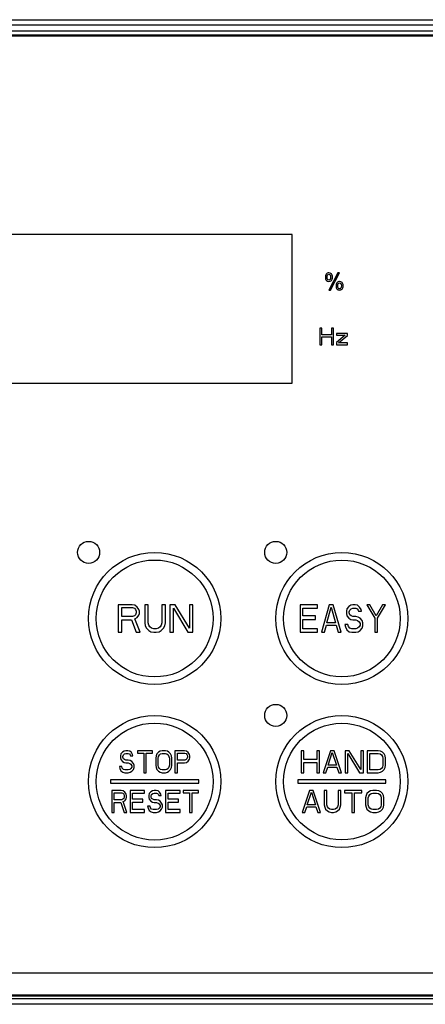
# Model space of a CAD drawing. Header units: millimetres. Extents: x 0 to 1800, y 0 to 1500.
# Tile 16 of 27: x 741 to 778, y 923 to 1012. Entities that reach past the tile are written whole.
import ezdxf

# ---------------------------------------------------------------- set-up
doc = ezdxf.new("R2010")
doc.units = ezdxf.units.MM
doc.header["$LTSCALE"] = 99
doc.layers.add('00_COMPONENTS', color=7, linetype='CONTINUOUS')

msp = doc.modelspace()

# ---------------------------------------------------------------- linework, layer by layer
at = {"layer": '00_COMPONENTS', "color": 3, "linetype": 'CONTINUOUS'}
msp.add_line((683.374, 1012.439), (812.374, 1012.439), dxfattribs=at)
at = {"layer": '00_COMPONENTS', "color": 7, "linetype": 'CONTINUOUS'}
for p, q in [((812.374, 1011.939), (683.374, 1011.939)), ((811.974, 1011.039), (683.774, 1011.039)), ((811.874, 1010.939), (683.874, 1010.939)), ((765.874, 992.939), (729.874, 992.939)), ((765.874, 979.439), (765.874, 992.939)), ((770.016, 989.464), (769.196, 987.884)), ((769.348, 987.884), (770.166, 989.464)), ((770.166, 989.464), (770.016, 989.464)), ((769.196, 987.884), (769.348, 987.884)), ((768.374, 984.439), (768.374, 982.939)), ((768.562, 984.439), (768.374, 984.439)), ((768.562, 983.833), (768.562, 984.439)), ((769.437, 984.439), (769.437, 983.833)), ((769.624, 984.439), (769.437, 984.439)), ((769.624, 982.939), (769.624, 984.439)), ((769.874, 983.96), (769.874, 983.801)), ((770.874, 983.96), (769.874, 983.96)), ((770.874, 983.769), (770.874, 983.96)), ((769.437, 983.833), (768.562, 983.833)), ((768.562, 982.939), (768.562, 983.641)), ((768.562, 983.641), (769.437, 983.641)), ((769.437, 983.641), (769.437, 982.939)), ((770.687, 983.801), (769.874, 983.13)), ((769.874, 983.801), (770.687, 983.801)), ((769.874, 983.13), (769.874, 982.939)), ((770.062, 983.098), (770.874, 983.769)), ((770.874, 983.098), (770.062, 983.098)), ((770.874, 982.939), (770.874, 983.098)), ((768.374, 982.939), (768.562, 982.939)), ((769.437, 982.939), (769.624, 982.939)), ((769.874, 982.939), (770.874, 982.939)), ((729.874, 979.439), (765.874, 979.439)), ((750.074, 959.339), (750.074, 956.839)), ((751.324, 959.339), (750.074, 959.339)), ((750.387, 958.275), (750.387, 959.073)), ((750.387, 959.073), (751.376, 959.073)), ((751.585, 959.286), (751.324, 959.339)), ((751.376, 959.073), (751.533, 959.02)), ((751.533, 959.02), (751.637, 958.913)), ((751.793, 959.126), (751.585, 959.286)), ((751.949, 958.913), (751.793, 959.126)), ((752.47, 959.339), (752.47, 957.69)), ((752.783, 959.339), (752.47, 959.339)), ((752.783, 957.69), (752.783, 959.339)), ((754.033, 959.339), (754.033, 957.69)), ((754.345, 959.339), (754.033, 959.339)), ((754.345, 957.69), (754.345, 959.339)), ((754.762, 959.339), (754.762, 956.839)), ((755.23, 959.339), (754.762, 959.339)), ((755.074, 956.839), (755.074, 959.02)), ((755.074, 959.02), (756.376, 956.839)), ((756.533, 957.211), (755.23, 959.339)), ((756.533, 959.339), (756.533, 957.211)), ((756.845, 959.339), (756.533, 959.339)), ((756.845, 956.839), (756.845, 959.339)), ((766.574, 959.339), (766.574, 956.839)), ((768.17, 959.339), (766.574, 959.339)), ((766.84, 958.328), (766.84, 959.02)), ((766.84, 959.02), (768.17, 959.02)), ((768.17, 959.02), (768.17, 959.339)), ((769.234, 959.339), (768.525, 956.839)), ((769.012, 957.69), (769.411, 959.126)), ((769.589, 959.339), (769.234, 959.339)), ((769.411, 959.126), (769.81, 957.69)), ((770.298, 956.839), (769.589, 959.339)), ((770.83, 958.967), (770.786, 958.754)), ((771.007, 959.179), (770.83, 958.967)), ((771.185, 959.286), (771.007, 959.179)), ((771.096, 958.86), (771.229, 958.967)), ((771.362, 959.339), (771.185, 959.286)), ((771.229, 958.967), (771.362, 959.02)), ((771.584, 959.339), (771.362, 959.339)), ((771.362, 959.02), (771.628, 959.02)), ((771.805, 959.286), (771.584, 959.339)), ((771.628, 959.02), (771.761, 958.967)), ((771.761, 958.967), (771.85, 958.86)), ((771.983, 959.126), (771.805, 959.286)), ((772.116, 958.913), (771.983, 959.126)), ((772.647, 959.339), (773.357, 958.115)), ((772.913, 959.339), (772.647, 959.339)), ((773.49, 958.328), (772.913, 959.339)), ((774.066, 959.339), (773.49, 958.328)), ((773.623, 958.115), (774.332, 959.339)), ((774.332, 959.339), (774.066, 959.339)), ((751.376, 958.275), (750.387, 958.275)), ((751.533, 958.328), (751.376, 958.275)), ((751.637, 958.435), (751.533, 958.328)), ((751.585, 958.062), (751.793, 958.169)), ((752.053, 956.839), (751.585, 958.062)), ((751.637, 958.913), (751.689, 958.754)), ((751.689, 958.594), (751.637, 958.435)), ((751.689, 958.754), (751.689, 958.594)), ((751.793, 958.169), (751.949, 958.381)), ((752.001, 958.754), (751.949, 958.913)), ((751.949, 958.381), (752.001, 958.541)), ((752.001, 958.541), (752.001, 958.754)), ((767.993, 958.328), (766.84, 958.328)), ((767.993, 958.009), (767.993, 958.328)), ((770.786, 958.754), (770.786, 958.541)), ((770.786, 958.541), (770.83, 958.328)), ((770.83, 958.328), (771.007, 958.115)), ((771.007, 958.115), (771.185, 958.009)), ((771.052, 958.701), (771.096, 958.86)), ((771.052, 958.594), (771.052, 958.701)), ((771.096, 958.435), (771.052, 958.594)), ((771.229, 958.328), (771.096, 958.435)), ((771.362, 958.275), (771.229, 958.328)), ((771.628, 958.275), (771.362, 958.275)), ((771.85, 958.222), (771.628, 958.275)), ((771.85, 958.86), (771.894, 958.754)), ((772.027, 958.115), (771.85, 958.222)), ((771.894, 958.754), (772.16, 958.754)), ((772.204, 957.903), (772.027, 958.115)), ((772.16, 958.754), (772.116, 958.913)), ((773.357, 958.115), (773.357, 956.839)), ((773.623, 956.839), (773.623, 958.115)), ((750.387, 956.839), (750.387, 957.956)), ((750.387, 957.956), (751.272, 957.956)), ((751.272, 957.956), (751.689, 956.839)), ((752.47, 957.69), (752.522, 957.424)), ((752.522, 957.424), (752.626, 957.211)), ((752.626, 957.211), (752.835, 956.998)), ((752.835, 957.477), (752.783, 957.69)), ((752.939, 957.318), (752.835, 957.477)), ((753.095, 957.211), (752.939, 957.318)), ((753.303, 957.158), (753.095, 957.211)), ((753.512, 957.158), (753.303, 957.158)), ((753.72, 957.211), (753.512, 957.158)), ((753.876, 957.318), (753.72, 957.211)), ((753.98, 957.477), (753.876, 957.318)), ((754.033, 957.69), (753.98, 957.477)), ((753.98, 956.998), (754.189, 957.211)), ((754.189, 957.211), (754.293, 957.424)), ((754.293, 957.424), (754.345, 957.69)), ((766.84, 957.158), (766.84, 958.009)), ((766.84, 958.009), (767.993, 958.009)), ((768.17, 957.158), (766.84, 957.158)), ((768.17, 956.839), (768.17, 957.158)), ((768.791, 956.839), (768.968, 957.477)), ((768.968, 957.477), (769.855, 957.477)), ((769.81, 957.69), (769.012, 957.69)), ((769.855, 957.477), (770.032, 956.839)), ((770.653, 957.53), (770.697, 957.318)), ((770.919, 957.53), (770.653, 957.53)), ((770.697, 957.318), (770.83, 957.052)), ((770.963, 957.371), (770.919, 957.53)), ((771.096, 957.211), (770.963, 957.371)), ((771.273, 957.158), (771.096, 957.211)), ((771.185, 958.009), (771.362, 957.956)), ((771.628, 957.158), (771.273, 957.158)), ((771.362, 957.956), (771.628, 957.956)), ((771.628, 957.956), (771.805, 957.903)), ((771.805, 957.211), (771.628, 957.158)), ((771.805, 957.903), (771.938, 957.796)), ((771.938, 957.318), (771.805, 957.211)), ((771.938, 957.796), (772.027, 957.637)), ((772.027, 957.477), (771.938, 957.318)), ((772.027, 957.637), (772.027, 957.477)), ((772.027, 956.998), (772.204, 957.211)), ((772.293, 957.69), (772.204, 957.903)), ((772.204, 957.211), (772.293, 957.424)), ((772.293, 957.424), (772.293, 957.69)), ((750.074, 956.839), (750.387, 956.839)), ((751.689, 956.839), (752.053, 956.839)), ((752.835, 956.998), (753.043, 956.892)), ((753.043, 956.892), (753.303, 956.839)), ((753.303, 956.839), (753.512, 956.839)), ((753.512, 956.839), (753.772, 956.892)), ((753.772, 956.892), (753.98, 956.998)), ((754.762, 956.839), (755.074, 956.839)), ((756.376, 956.839), (756.845, 956.839)), ((766.574, 956.839), (768.17, 956.839)), ((768.525, 956.839), (768.791, 956.839)), ((770.032, 956.839), (770.298, 956.839)), ((770.83, 957.052), (771.052, 956.892)), ((771.052, 956.892), (771.273, 956.839)), ((771.273, 956.839), (771.628, 956.839)), ((771.628, 956.839), (771.85, 956.892)), ((771.85, 956.892), (772.027, 956.998)), ((773.357, 956.839), (773.623, 956.839)), ((750.319, 945.791), (750.283, 945.621)), ((750.283, 945.621), (750.283, 945.451)), ((750.465, 945.961), (750.319, 945.791)), ((750.61, 946.046), (750.465, 945.961)), ((750.501, 945.578), (750.537, 945.706)), ((750.501, 945.493), (750.501, 945.578)), ((750.537, 945.706), (750.646, 945.791)), ((750.755, 946.089), (750.61, 946.046)), ((750.646, 945.791), (750.755, 945.834)), ((750.936, 946.089), (750.755, 946.089)), ((750.755, 945.834), (750.973, 945.834)), ((751.118, 946.046), (750.936, 946.089)), ((750.973, 945.834), (751.082, 945.791)), ((751.082, 945.791), (751.154, 945.706)), ((751.263, 945.919), (751.118, 946.046)), ((751.154, 945.706), (751.19, 945.621)), ((751.19, 945.621), (751.408, 945.621)), ((751.372, 945.748), (751.263, 945.919)), ((751.408, 945.621), (751.372, 945.748)), ((751.807, 946.089), (751.807, 945.876)), ((753.186, 946.089), (751.807, 946.089)), ((751.807, 945.876), (752.388, 945.876)), ((752.388, 945.876), (752.388, 944.089)), ((752.606, 944.089), (752.606, 945.876)), ((752.606, 945.876), (753.186, 945.876)), ((753.186, 945.876), (753.186, 946.089)), ((753.513, 945.621), (753.477, 945.408)), ((753.586, 945.791), (753.513, 945.621)), ((753.731, 945.961), (753.586, 945.791)), ((753.694, 945.408), (753.731, 945.578)), ((753.876, 946.046), (753.731, 945.961)), ((753.731, 945.578), (753.803, 945.706)), ((753.803, 945.706), (753.912, 945.791)), ((754.057, 946.089), (753.876, 946.046)), ((753.912, 945.791), (754.057, 945.834)), ((754.348, 946.089), (754.057, 946.089)), ((754.057, 945.834), (754.348, 945.834)), ((754.529, 946.046), (754.348, 946.089)), ((754.348, 945.834), (754.493, 945.791)), ((754.493, 945.791), (754.602, 945.706)), ((754.674, 945.961), (754.529, 946.046)), ((754.602, 945.706), (754.674, 945.578)), ((754.819, 945.791), (754.674, 945.961)), ((754.674, 945.578), (754.711, 945.408)), ((754.892, 945.621), (754.819, 945.791)), ((754.928, 945.408), (754.892, 945.621)), ((755.219, 946.089), (755.219, 944.089)), ((756.09, 946.089), (755.219, 946.089)), ((755.436, 945.238), (755.436, 945.876)), ((755.436, 945.876), (756.126, 945.876)), ((756.271, 946.046), (756.09, 946.089)), ((756.126, 945.876), (756.235, 945.834)), ((756.235, 945.834), (756.307, 945.748)), ((756.416, 945.919), (756.271, 946.046)), ((756.307, 945.748), (756.344, 945.621)), ((756.344, 945.621), (756.344, 945.493)), ((756.525, 945.748), (756.416, 945.919)), ((756.561, 945.621), (756.525, 945.748)), ((756.561, 945.451), (756.561, 945.621)), ((766.674, 946.089), (766.674, 944.089)), ((766.924, 946.089), (766.674, 946.089)), ((766.924, 945.28), (766.924, 946.089)), ((768.091, 946.089), (768.091, 945.28)), ((768.341, 946.089), (768.091, 946.089)), ((768.341, 944.089), (768.341, 946.089)), ((769.341, 946.089), (768.674, 944.089)), ((769.133, 944.77), (769.508, 945.919)), ((769.674, 946.089), (769.341, 946.089)), ((769.508, 945.919), (769.883, 944.77)), ((770.341, 944.089), (769.674, 946.089)), ((770.674, 946.089), (770.674, 944.089)), ((771.049, 946.089), (770.674, 946.089)), ((770.924, 944.089), (770.924, 945.834)), ((770.924, 945.834), (771.966, 944.089)), ((772.091, 944.387), (771.049, 946.089)), ((772.091, 946.089), (772.091, 944.387)), ((772.341, 946.089), (772.091, 946.089)), ((772.341, 944.089), (772.341, 946.089)), ((772.674, 946.089), (772.674, 944.089)), ((773.674, 946.089), (772.674, 946.089)), ((772.924, 944.344), (772.924, 945.834)), ((772.924, 945.834), (773.674, 945.834)), ((773.883, 946.046), (773.674, 946.089)), ((773.674, 945.834), (773.841, 945.791)), ((773.841, 945.791), (773.966, 945.706)), ((774.049, 945.961), (773.883, 946.046)), ((773.966, 945.706), (774.049, 945.578)), ((774.216, 945.791), (774.049, 945.961)), ((774.049, 945.578), (774.091, 945.408)), ((774.299, 945.621), (774.216, 945.791)), ((774.341, 945.408), (774.299, 945.621)), ((750.174, 944.642), (750.211, 944.472)), ((750.392, 944.642), (750.174, 944.642)), ((750.283, 945.451), (750.319, 945.28)), ((750.319, 945.28), (750.465, 945.11)), ((750.428, 944.514), (750.392, 944.642)), ((750.465, 945.11), (750.61, 945.025)), ((750.537, 945.365), (750.501, 945.493)), ((750.646, 945.28), (750.537, 945.365)), ((750.61, 945.025), (750.755, 944.983)), ((750.755, 945.238), (750.646, 945.28)), ((750.973, 945.238), (750.755, 945.238)), ((750.755, 944.983), (750.973, 944.983)), ((751.154, 945.195), (750.973, 945.238)), ((750.973, 944.983), (751.118, 944.94)), ((751.118, 944.94), (751.227, 944.855)), ((751.299, 945.11), (751.154, 945.195)), ((751.227, 944.855), (751.299, 944.727)), ((751.444, 944.94), (751.299, 945.11)), ((751.299, 944.727), (751.299, 944.6)), ((751.517, 944.77), (751.444, 944.94)), ((751.517, 944.557), (751.517, 944.77)), ((753.477, 945.408), (753.477, 944.77)), ((753.477, 944.77), (753.513, 944.557)), ((753.694, 944.77), (753.694, 945.408)), ((753.731, 944.6), (753.694, 944.77)), ((754.711, 944.77), (754.674, 944.6)), ((754.711, 945.408), (754.711, 944.77)), ((754.892, 944.557), (754.928, 944.77)), ((754.928, 944.77), (754.928, 945.408)), ((756.126, 945.238), (755.436, 945.238)), ((755.436, 944.089), (755.436, 944.983)), ((755.436, 944.983), (756.09, 944.983)), ((756.09, 944.983), (756.271, 945.025)), ((756.235, 945.28), (756.126, 945.238)), ((756.307, 945.365), (756.235, 945.28)), ((756.271, 945.025), (756.416, 945.153)), ((756.344, 945.493), (756.307, 945.365)), ((756.416, 945.153), (756.525, 945.323)), ((756.525, 945.323), (756.561, 945.451)), ((768.091, 945.28), (766.924, 945.28)), ((766.924, 944.089), (766.924, 945.025)), ((766.924, 945.025), (768.091, 945.025)), ((768.091, 945.025), (768.091, 944.089)), ((769.883, 944.77), (769.133, 944.77)), ((774.091, 944.77), (774.049, 944.6)), ((774.091, 945.408), (774.091, 944.77)), ((774.299, 944.557), (774.341, 944.77)), ((774.341, 944.77), (774.341, 945.408)), ((750.211, 944.472), (750.319, 944.259)), ((750.319, 944.259), (750.501, 944.131)), ((750.537, 944.387), (750.428, 944.514)), ((750.501, 944.131), (750.682, 944.089)), ((750.682, 944.344), (750.537, 944.387)), ((750.973, 944.344), (750.682, 944.344)), ((750.682, 944.089), (750.973, 944.089)), ((751.118, 944.387), (750.973, 944.344)), ((750.973, 944.089), (751.154, 944.131)), ((751.227, 944.472), (751.118, 944.387)), ((751.154, 944.131), (751.299, 944.217)), ((751.299, 944.6), (751.227, 944.472)), ((751.299, 944.217), (751.444, 944.387)), ((751.444, 944.387), (751.517, 944.557)), ((752.388, 944.089), (752.606, 944.089)), ((753.513, 944.557), (753.586, 944.387)), ((753.586, 944.387), (753.731, 944.217)), ((753.803, 944.472), (753.731, 944.6)), ((753.731, 944.217), (753.876, 944.131)), ((753.912, 944.387), (753.803, 944.472)), ((753.876, 944.131), (754.057, 944.089)), ((754.057, 944.344), (753.912, 944.387)), ((754.348, 944.344), (754.057, 944.344)), ((754.057, 944.089), (754.348, 944.089)), ((754.493, 944.387), (754.348, 944.344)), ((754.348, 944.089), (754.529, 944.131)), ((754.602, 944.472), (754.493, 944.387)), ((754.529, 944.131), (754.674, 944.217)), ((754.674, 944.6), (754.602, 944.472)), ((754.674, 944.217), (754.819, 944.387)), ((754.819, 944.387), (754.892, 944.557)), ((755.219, 944.089), (755.436, 944.089)), ((766.674, 944.089), (766.924, 944.089)), ((768.091, 944.089), (768.341, 944.089)), ((768.674, 944.089), (768.924, 944.089)), ((768.924, 944.089), (769.091, 944.6)), ((769.091, 944.6), (769.924, 944.6)), ((769.924, 944.6), (770.091, 944.089)), ((770.091, 944.089), (770.341, 944.089)), ((770.674, 944.089), (770.924, 944.089)), ((771.966, 944.089), (772.341, 944.089)), ((772.674, 944.089), (773.674, 944.089)), ((773.674, 944.344), (772.924, 944.344)), ((773.841, 944.387), (773.674, 944.344)), ((773.674, 944.089), (773.883, 944.131)), ((773.966, 944.472), (773.841, 944.387)), ((773.883, 944.131), (774.049, 944.217)), ((774.049, 944.6), (773.966, 944.472)), ((774.049, 944.217), (774.216, 944.387)), ((774.216, 944.387), (774.299, 944.557)), ((749.374, 943.439), (749.374, 943.139)), ((757.374, 943.439), (749.374, 943.439)), ((749.374, 943.139), (757.374, 943.139)), ((757.374, 943.139), (757.374, 943.439)), ((766.374, 943.439), (766.374, 943.139)), ((774.374, 943.439), (766.374, 943.439)), ((766.374, 943.139), (774.374, 943.139)), ((774.374, 943.139), (774.374, 943.439)), ((749.474, 942.489), (749.474, 940.489)), ((750.345, 942.489), (749.474, 942.489)), ((749.692, 941.638), (749.692, 942.276)), ((749.692, 942.276), (750.382, 942.276)), ((750.527, 942.446), (750.345, 942.489)), ((750.382, 942.276), (750.49, 942.234)), ((750.49, 942.234), (750.563, 942.148)), ((750.672, 942.319), (750.527, 942.446)), ((750.563, 942.148), (750.599, 942.021)), ((750.599, 942.021), (750.599, 941.893)), ((750.781, 942.148), (750.672, 942.319)), ((750.817, 942.021), (750.781, 942.148)), ((750.817, 941.851), (750.817, 942.021)), ((751.144, 942.489), (751.144, 940.489)), ((752.45, 942.489), (751.144, 942.489)), ((751.361, 941.68), (751.361, 942.234)), ((751.361, 942.234), (752.45, 942.234)), ((752.45, 942.234), (752.45, 942.489)), ((752.886, 942.191), (752.849, 942.021)), ((752.849, 942.021), (752.849, 941.851)), ((753.031, 942.361), (752.886, 942.191)), ((753.176, 942.446), (753.031, 942.361)), ((753.067, 941.978), (753.103, 942.106)), ((753.067, 941.893), (753.067, 941.978)), ((753.103, 942.106), (753.212, 942.191)), ((753.321, 942.489), (753.176, 942.446)), ((753.212, 942.191), (753.321, 942.234)), ((753.502, 942.489), (753.321, 942.489)), ((753.321, 942.234), (753.539, 942.234)), ((753.684, 942.446), (753.502, 942.489)), ((753.539, 942.234), (753.648, 942.191)), ((753.648, 942.191), (753.72, 942.106)), ((753.829, 942.319), (753.684, 942.446)), ((753.72, 942.106), (753.756, 942.021)), ((753.756, 942.021), (753.974, 942.021)), ((753.938, 942.148), (753.829, 942.319)), ((753.974, 942.021), (753.938, 942.148)), ((754.373, 942.489), (754.373, 940.489)), ((755.68, 942.489), (754.373, 942.489)), ((754.591, 941.68), (754.591, 942.234)), ((754.591, 942.234), (755.68, 942.234)), ((755.68, 942.234), (755.68, 942.489)), ((755.97, 942.489), (755.97, 942.276)), ((757.349, 942.489), (755.97, 942.489)), ((755.97, 942.276), (756.551, 942.276)), ((756.551, 942.276), (756.551, 940.489)), ((756.769, 940.489), (756.769, 942.276)), ((756.769, 942.276), (757.349, 942.276)), ((757.349, 942.276), (757.349, 942.489)), ((767.441, 942.489), (766.774, 940.489)), ((767.233, 941.17), (767.608, 942.319)), ((767.774, 942.489), (767.441, 942.489)), ((767.608, 942.319), (767.983, 941.17)), ((768.441, 940.489), (767.774, 942.489)), ((768.774, 942.489), (768.774, 941.17)), ((769.024, 942.489), (768.774, 942.489)), ((769.024, 941.17), (769.024, 942.489)), ((770.024, 942.489), (770.024, 941.17)), ((770.274, 942.489), (770.024, 942.489)), ((770.274, 941.17), (770.274, 942.489)), ((770.608, 942.489), (770.608, 942.276)), ((772.191, 942.489), (770.608, 942.489)), ((770.608, 942.276), (771.274, 942.276)), ((771.274, 942.276), (771.274, 940.489)), ((771.524, 940.489), (771.524, 942.276)), ((771.524, 942.276), (772.191, 942.276)), ((772.191, 942.276), (772.191, 942.489)), ((772.566, 942.021), (772.524, 941.808)), ((772.649, 942.191), (772.566, 942.021)), ((772.816, 942.361), (772.649, 942.191)), ((772.774, 941.808), (772.816, 941.978)), ((772.983, 942.446), (772.816, 942.361)), ((772.816, 941.978), (772.899, 942.106)), ((772.899, 942.106), (773.024, 942.191)), ((773.191, 942.489), (772.983, 942.446)), ((773.024, 942.191), (773.191, 942.234)), ((773.524, 942.489), (773.191, 942.489)), ((773.191, 942.234), (773.524, 942.234)), ((773.733, 942.446), (773.524, 942.489)), ((773.524, 942.234), (773.691, 942.191)), ((773.691, 942.191), (773.816, 942.106)), ((773.899, 942.361), (773.733, 942.446)), ((773.816, 942.106), (773.899, 941.978)), ((774.066, 942.191), (773.899, 942.361)), ((773.899, 941.978), (773.941, 941.808)), ((774.149, 942.021), (774.066, 942.191)), ((774.191, 941.808), (774.149, 942.021)), ((750.382, 941.638), (749.692, 941.638)), ((749.692, 940.489), (749.692, 941.383)), ((749.692, 941.383), (750.309, 941.383)), ((750.309, 941.383), (750.599, 940.489)), ((750.49, 941.68), (750.382, 941.638)), ((750.563, 941.765), (750.49, 941.68)), ((750.527, 941.468), (750.672, 941.553)), ((750.853, 940.489), (750.527, 941.468)), ((750.599, 941.893), (750.563, 941.765)), ((750.672, 941.553), (750.781, 941.723)), ((750.781, 941.723), (750.817, 941.851)), ((752.305, 941.68), (751.361, 941.68)), ((751.361, 940.744), (751.361, 941.425)), ((751.361, 941.425), (752.305, 941.425)), ((752.305, 941.425), (752.305, 941.68)), ((752.74, 941.042), (752.777, 940.872)), ((752.958, 941.042), (752.74, 941.042)), ((752.849, 941.851), (752.886, 941.68)), ((752.886, 941.68), (753.031, 941.51)), ((752.994, 940.914), (752.958, 941.042)), ((753.031, 941.51), (753.176, 941.425)), ((753.103, 941.765), (753.067, 941.893)), ((753.212, 941.68), (753.103, 941.765)), ((753.176, 941.425), (753.321, 941.383)), ((753.321, 941.638), (753.212, 941.68)), ((753.539, 941.638), (753.321, 941.638)), ((753.321, 941.383), (753.539, 941.383)), ((753.72, 941.595), (753.539, 941.638)), ((753.539, 941.383), (753.684, 941.34)), ((753.684, 941.34), (753.793, 941.255)), ((753.865, 941.51), (753.72, 941.595)), ((753.793, 941.255), (753.865, 941.127)), ((754.011, 941.34), (753.865, 941.51)), ((753.865, 941.127), (753.865, 941)), ((754.083, 941.17), (754.011, 941.34)), ((754.083, 940.957), (754.083, 941.17)), ((755.535, 941.68), (754.591, 941.68)), ((754.591, 940.744), (754.591, 941.425)), ((754.591, 941.425), (755.535, 941.425)), ((755.535, 941.425), (755.535, 941.68)), ((767.983, 941.17), (767.233, 941.17)), ((768.774, 941.17), (768.816, 940.957)), ((769.066, 941), (769.024, 941.17)), ((770.024, 941.17), (769.983, 941)), ((770.233, 940.957), (770.274, 941.17)), ((772.524, 941.808), (772.524, 941.17)), ((772.524, 941.17), (772.566, 940.957)), ((772.774, 941.17), (772.774, 941.808)), ((772.816, 941), (772.774, 941.17)), ((773.941, 941.17), (773.899, 941)), ((773.941, 941.808), (773.941, 941.17)), ((774.149, 940.957), (774.191, 941.17)), ((774.191, 941.17), (774.191, 941.808)), ((749.474, 940.489), (749.692, 940.489)), ((750.599, 940.489), (750.853, 940.489)), ((751.144, 940.489), (752.45, 940.489)), ((752.45, 940.744), (751.361, 940.744)), ((752.45, 940.489), (752.45, 940.744)), ((752.777, 940.872), (752.886, 940.659)), ((752.886, 940.659), (753.067, 940.531)), ((753.103, 940.787), (752.994, 940.914)), ((753.067, 940.531), (753.248, 940.489)), ((753.248, 940.744), (753.103, 940.787)), ((753.539, 940.744), (753.248, 940.744)), ((753.248, 940.489), (753.539, 940.489)), ((753.684, 940.787), (753.539, 940.744)), ((753.539, 940.489), (753.72, 940.531)), ((753.793, 940.872), (753.684, 940.787)), ((753.72, 940.531), (753.865, 940.617)), ((753.865, 941), (753.793, 940.872)), ((753.865, 940.617), (754.011, 940.787)), ((754.011, 940.787), (754.083, 940.957)), ((754.373, 940.489), (755.68, 940.489)), ((755.68, 940.744), (754.591, 940.744)), ((755.68, 940.489), (755.68, 940.744)), ((756.551, 940.489), (756.769, 940.489)), ((766.774, 940.489), (767.024, 940.489)), ((767.024, 940.489), (767.191, 941)), ((767.191, 941), (768.024, 941)), ((768.024, 941), (768.191, 940.489)), ((768.191, 940.489), (768.441, 940.489)), ((768.816, 940.957), (768.899, 940.787)), ((768.899, 940.787), (769.066, 940.617)), ((769.149, 940.872), (769.066, 941)), ((769.066, 940.617), (769.233, 940.531)), ((769.274, 940.787), (769.149, 940.872)), ((769.233, 940.531), (769.441, 940.489)), ((769.441, 940.744), (769.274, 940.787)), ((769.608, 940.744), (769.441, 940.744)), ((769.441, 940.489), (769.608, 940.489)), ((769.774, 940.787), (769.608, 940.744)), ((769.608, 940.489), (769.816, 940.531)), ((769.899, 940.872), (769.774, 940.787)), ((769.816, 940.531), (769.983, 940.617)), ((769.983, 941), (769.899, 940.872)), ((769.983, 940.617), (770.149, 940.787)), ((770.149, 940.787), (770.233, 940.957)), ((771.274, 940.489), (771.524, 940.489)), ((772.566, 940.957), (772.649, 940.787)), ((772.649, 940.787), (772.816, 940.617)), ((772.899, 940.872), (772.816, 941)), ((772.816, 940.617), (772.983, 940.531)), ((773.024, 940.787), (772.899, 940.872)), ((772.983, 940.531), (773.191, 940.489)), ((773.191, 940.744), (773.024, 940.787)), ((773.524, 940.744), (773.191, 940.744)), ((773.191, 940.489), (773.524, 940.489)), ((773.691, 940.787), (773.524, 940.744)), ((773.524, 940.489), (773.733, 940.531)), ((773.816, 940.872), (773.691, 940.787)), ((773.733, 940.531), (773.899, 940.617)), ((773.899, 941), (773.816, 940.872)), ((773.899, 940.617), (774.066, 940.787)), ((774.066, 940.787), (774.149, 940.957)), ((683.874, 925.939), (811.874, 925.939)), ((683.774, 923.839), (811.974, 923.839)), ((683.874, 923.939), (811.874, 923.939))]:
    msp.add_line(p, q, dxfattribs=at)
at = {"layer": '00_COMPONENTS', "color": 9, "linetype": 'CONTINUOUS'}
for p, q in [((682.769, 1011.439), (812.979, 1011.439)), ((812.374, 923.571), (683.374, 923.571)), ((812.874, 923.071), (682.875, 923.071))]:
    msp.add_line(p, q, dxfattribs=at)
at = {"layer": '00_COMPONENTS', "color": 7, "linetype": 'CONTINUOUS'}
for centre, radius in [((747.374, 964.089), 1), ((764.374, 964.089), 1), ((753.374, 958.089), 6), ((770.374, 958.089), 6), ((764.374, 949.289), 1), ((753.374, 943.289), 6), ((770.374, 943.289), 6)]:
    msp.add_circle(centre, radius, dxfattribs=at)
at = {"layer": '00_COMPONENTS', "color": 9, "linetype": 'CONTINUOUS'}
for centre, radius in [((753.374, 958.089), 5.307), ((770.374, 958.089), 5.3), ((753.374, 943.289), 5.307), ((770.374, 943.289), 5.3)]:
    msp.add_circle(centre, radius, dxfattribs=at)
at = {"layer": '00_COMPONENTS', "color": 7, "linetype": 'CONTINUOUS'}
for points in [[(768.955, 989.352), (768.901, 989.276), (768.874, 989.185), (768.874, 989.079)], [(769.189, 989.464), (769.087, 989.464), (769.008, 989.427), (768.955, 989.352)], [(769.08, 989.278), (769.111, 989.317), (769.148, 989.338), (769.195, 989.338)], [(769.423, 989.363), (769.361, 989.431), (769.284, 989.464), (769.189, 989.464)], [(769.195, 989.338), (769.24, 989.338), (769.278, 989.317), (769.309, 989.278)], [(769.516, 989.067), (769.516, 989.197), (769.484, 989.296), (769.423, 989.363)], [(768.874, 989.079), (768.874, 988.942), (768.904, 988.84), (768.964, 988.773)], [(768.964, 988.773), (769.025, 988.705), (769.1, 988.672), (769.191, 988.672)], [(769.035, 989.06), (769.035, 989.166), (769.049, 989.238), (769.08, 989.278)], [(769.081, 988.857), (769.05, 988.896), (769.035, 988.964), (769.035, 989.06)], [(769.195, 988.798), (769.149, 988.798), (769.112, 988.818), (769.081, 988.857)], [(769.191, 988.672), (769.283, 988.672), (769.359, 988.705), (769.422, 988.774)], [(769.309, 988.858), (769.278, 988.818), (769.241, 988.798), (769.195, 988.798)], [(769.309, 989.278), (769.34, 989.239), (769.355, 989.171), (769.355, 989.075)], [(769.355, 989.075), (769.355, 988.969), (769.34, 988.897), (769.309, 988.858)], [(769.422, 988.774), (769.484, 988.842), (769.516, 988.941), (769.516, 989.067)], [(769.925, 988.564), (769.871, 988.489), (769.844, 988.398), (769.844, 988.291)], [(770.16, 988.677), (770.057, 988.677), (769.978, 988.639), (769.925, 988.564)], [(770.005, 988.272), (770.005, 988.378), (770.019, 988.45), (770.05, 988.49)], [(770.05, 988.49), (770.081, 988.529), (770.118, 988.55), (770.166, 988.55)], [(770.394, 988.575), (770.332, 988.643), (770.255, 988.677), (770.16, 988.677)], [(770.166, 988.55), (770.211, 988.55), (770.249, 988.529), (770.28, 988.49)], [(770.28, 988.49), (770.311, 988.452), (770.326, 988.383), (770.326, 988.287)], [(770.487, 988.28), (770.487, 988.41), (770.455, 988.508), (770.394, 988.575)], [(769.844, 988.291), (769.844, 988.155), (769.874, 988.052), (769.935, 987.985)], [(769.935, 987.985), (769.995, 987.918), (770.07, 987.884), (770.161, 987.884)], [(770.051, 988.07), (770.02, 988.109), (770.005, 988.176), (770.005, 988.272)], [(770.164, 988.011), (770.119, 988.011), (770.082, 988.03), (770.051, 988.07)], [(770.161, 987.884), (770.254, 987.884), (770.33, 987.918), (770.392, 987.986)], [(770.28, 988.07), (770.249, 988.03), (770.212, 988.011), (770.164, 988.011)], [(770.326, 988.287), (770.326, 988.181), (770.311, 988.109), (770.28, 988.07)], [(770.392, 987.986), (770.455, 988.055), (770.487, 988.153), (770.487, 988.28)]]:
    msp.add_open_spline(points, degree=3, dxfattribs=at)

doc.saveas('drawing.dxf')
